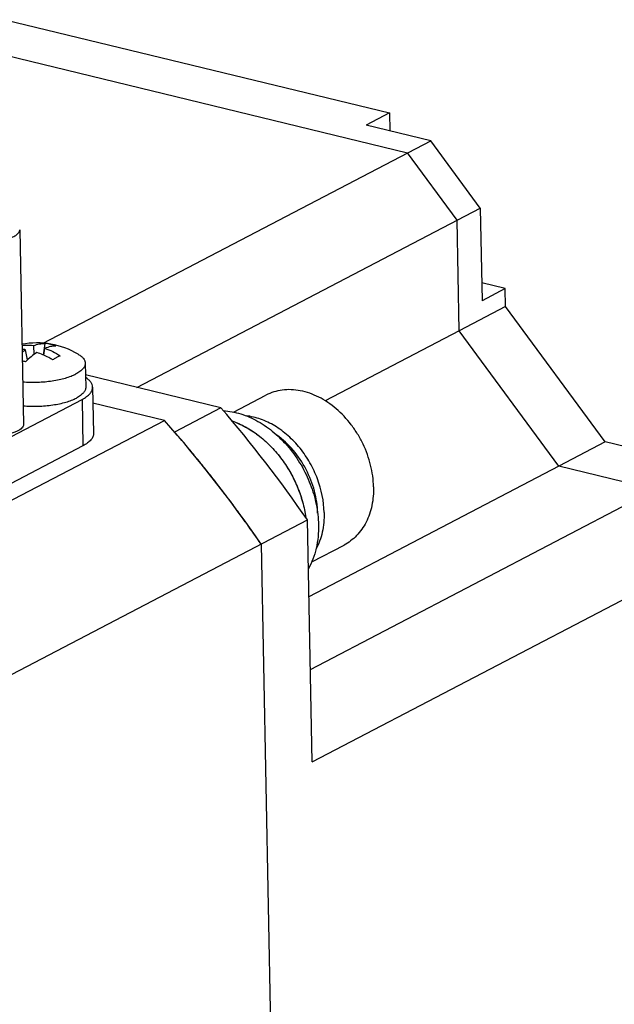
# Model space of a CAD drawing. Header units: millimetres. Extents: x 0 to 420, y 0 to 297.
# Tile 13 of 26: x 208 to 226, y 59 to 89. Entities that reach past the tile are written whole.
import ezdxf

# ---------------------------------------------------------------- set-up
doc = ezdxf.new("R2010")
doc.units = ezdxf.units.MM
doc.header["$LTSCALE"] = 23.1
doc.layers.add('COMPONENTS', color=7, linetype='CONTINUOUS')

msp = doc.modelspace()

# ---------------------------------------------------------------- linework, layer by layer
at = {"layer": 'COMPONENTS', "color": 7, "linetype": 'CONTINUOUS'}
for p, q in [((207.9286, 88.6029), (219.5279, 85.789)), ((207.9498, 87.5283), (220.0788, 84.5859)), ((219.5279, 85.789), (218.8285, 85.4239)), ((219.5279, 85.789), (219.5385, 85.2517)), ((220.7782, 84.9509), (218.8285, 85.4239)), ((209.073, 78.8419), (220.7782, 84.9509)), ((222.2737, 82.9186), (220.7782, 84.9509)), ((221.5743, 82.5536), (220.0788, 84.5859)), ((211.9032, 77.5062), (222.2737, 82.9186)), ((222.2737, 82.9186), (222.329, 80.1226)), ((221.6403, 79.2151), (221.5743, 82.5536)), ((208.3649, 82.2617), (208.4811, 76.3901)), ((223.0284, 80.4876), (222.3184, 80.6599)), ((223.0284, 80.4876), (222.329, 80.1226)), ((223.0391, 79.9452), (223.0284, 80.4876)), ((223.0391, 79.9452), (221.6403, 79.2151)), ((226.0451, 75.8602), (223.0391, 79.9452)), ((221.6403, 79.2168), (217.5912, 77.1036)), ((224.6477, 75.1298), (221.6403, 79.2168)), ((224.6462, 75.1301), (221.6403, 79.2151)), ((208.7997, 78.5019), (208.7875, 78.7702)), ((209.0849, 78.4822), (209.1355, 78.832)), ((208.6029, 78.3383), (208.5429, 78.6425)), ((209.0962, 78.4772), (209.1283, 78.6875)), ((210.3444, 78.238), (210.3588, 77.511)), ((214.4438, 76.8898), (210.3514, 77.8826)), ((210.5687, 77.5152), (210.5964, 76.1172)), ((214.8251, 76.7627), (215.7987, 77.2708)), ((203.3241, 73.5306), (210.2482, 77.1443)), ((210.2482, 77.1443), (210.2759, 75.7463)), ((212.7362, 76.5129), (210.5782, 77.0365)), ((214.4438, 76.8898), (213.0449, 76.1598)), ((202.2451, 71.0376), (212.7362, 76.5129)), ((226.0451, 75.8602), (224.6462, 75.1301)), ((228.955, 75.1542), (226.0451, 75.8602)), ((210.2759, 75.7463), (203.3518, 72.1326)), ((224.6477, 75.1298), (217.0981, 71.1896)), ((228.955, 75.1542), (217.1416, 68.9888)), ((227.5562, 74.4242), (224.6462, 75.1301)), ((205.1623, 67.3053), (217.0522, 73.5107)), ((217.1967, 66.2047), (217.0522, 73.5107)), ((217.1967, 66.2047), (230.4505, 73.1219)), ((215.6534, 72.7807), (216.2156, 44.3703)), ((217.1854, 72.2418), (218.1584, 72.7496))]:
    msp.add_line(p, q, dxfattribs=at)
for centre, radius, start, end in [((208.8808, 76.3807), 2.4688, 59.56846, 100.44606), ((208.8919, 77.1329), 1.7165, 70.88663, 81.84085), ((208.2719, 76.8427), 1.8202, 81.43686, 84.82029), ((207.6775, 75.4532), 2.9534, 73.01742, 74.97402), ((184.6559, 51.1996), 39.3358, 34.55487, 40.7757), ((183.5666, 50.7077), 38.9458, 34.52463, 41.49794), ((184.0444, 51.1186), 38.3157, 40.54543, 40.80972), ((183.9469, 51.0352), 38.444, 40.09134, 40.54533), ((183.802, 50.9135), 38.6332, 39.41703, 40.09118), ((183.6683, 50.8034), 38.8065, 38.97148, 39.41722), ((183.5466, 50.7051), 38.9628, 38.30209, 38.97135), ((183.4357, 50.6174), 39.1043, 37.8553, 38.30224), ((183.3247, 50.5312), 39.2448, 37.18988, 37.85513), ((183.1989, 50.4356), 39.4027, 36.74747, 37.19003), ((183.0809, 50.3476), 39.55, 36.05042, 36.74733), ((182.9791, 50.2734), 39.676, 35.65074, 36.0506), ((182.8636, 50.1908), 39.8179, 34.56407, 35.65037)]:
    msp.add_arc(centre, radius, start, end, dxfattribs=at)
for points, knots in [([(207.2059, 81.9274), (207.2745, 81.9211), (207.4135, 81.9148), (207.62, 81.9227), (207.8182, 81.9472), (207.9977, 81.9869), (208.1491, 82.0397), (208.2522, 82.0953), (208.3118, 82.1461), (208.3504, 82.1926), (208.3654, 82.2354), (208.3649, 82.2618)], [0, 0, 0, 0, 0.1615777, 0.3254132, 0.4836181, 0.6290194, 0.7553802, 0.8584901, 0.9010296, 0.9380388, 1, 1, 1, 1]), ([(208.4337, 78.7824), (208.4629, 78.7845), (208.5809, 78.79), (208.6995, 78.7826), (208.7875, 78.7702)], [0, 0, 0, 0, 0.2477172, 1, 1, 1, 1]), ([(208.7875, 78.7702), (208.8438, 78.7914), (208.9585, 78.8237), (209.0774, 78.8333), (209.1355, 78.832)], [0, 0, 0, 0, 0.5088733, 1, 1, 1, 1]), ([(209.4539, 78.7548), (209.4005, 78.7546), (209.289, 78.7419), (209.1821, 78.7087), (209.1283, 78.6875)], [0, 0, 0, 0, 0.4802143, 1, 1, 1, 1]), ([(208.438, 78.5649), (208.4466, 78.5718), (208.4807, 78.5989), (208.516, 78.6244), (208.5429, 78.6425)], [0, 0, 0, 0, 0.2539772, 1, 1, 1, 1]), ([(208.8838, 78.5599), (208.8239, 78.5211), (208.7043, 78.4326), (208.5946, 78.3322), (208.5401, 78.2778)], [0, 0, 0, 0, 0.4808661, 1, 1, 1, 1]), ([(209.3604, 78.3408), (209.3217, 78.3636), (209.1688, 78.4488), (209.0072, 78.5188), (208.8838, 78.5599)], [0, 0, 0, 0, 0.2569087, 1, 1, 1, 1]), ([(209.1283, 78.6875), (209.2082, 78.6599), (209.3669, 78.5932), (209.516, 78.5076), (209.5889, 78.46)], [0, 0, 0, 0, 0.4929398, 1, 1, 1, 1]), ([(209.5889, 78.46), (209.5797, 78.456), (209.5421, 78.4391), (209.505, 78.4209), (209.4772, 78.4064)], [0, 0, 0, 0, 0.2422858, 1, 1, 1, 1]), ([(210.1313, 78.5094), (210.1631, 78.4908), (210.2199, 78.4525), (210.2888, 78.3856), (210.3264, 78.3242), (210.3413, 78.2746), (210.3441, 78.2501), (210.3444, 78.238)], [0, 0, 0, 0, 0.3072148, 0.5697582, 0.7953556, 0.8991219, 1, 1, 1, 1]), ([(209.4772, 78.4064), (209.4676, 78.4014), (209.4282, 78.3804), (209.3894, 78.3582), (209.3604, 78.3408)], [0, 0, 0, 0, 0.2430598, 1, 1, 1, 1]), ([(210.3444, 78.238), (210.3447, 78.2237), (210.342, 78.1943), (210.3284, 78.151), (210.3056, 78.1082), (210.2611, 78.0497), (210.1811, 77.98), (210.1056, 77.9348), (210.0632, 77.9127)], [0, 0, 0, 0, 0.0952469, 0.1942705, 0.3003637, 0.4160504, 0.6821653, 1, 1, 1, 1]), ([(208.4555, 77.6771), (208.6049, 77.6652), (208.8306, 77.6603), (209.1286, 77.6778), (209.3461, 77.7029), (209.5522, 77.7393), (209.7424, 77.7861), (209.9122, 77.8423), (210.016, 77.888), (210.0632, 77.9127)], [0, 0, 0, 0, 0.2737985, 0.41122, 0.5453212, 0.6734904, 0.7933192, 0.9027072, 1, 1, 1, 1]), ([(210.5687, 77.5153), (210.5682, 77.5414), (210.557, 77.5962), (210.5128, 77.6732), (210.4433, 77.7456), (210.3855, 77.7875), (210.3533, 77.8079)], [0, 0, 0, 0, 0.2076252, 0.4350332, 0.6965779, 1, 1, 1, 1]), ([(210.3588, 77.511), (210.359, 77.4967), (210.3564, 77.4673), (210.3428, 77.424), (210.32, 77.3813), (210.2755, 77.3227), (210.1955, 77.253), (210.1199, 77.2078), (210.0776, 77.1857)], [0, 0, 0, 0, 0.0952462, 0.1942707, 0.3003656, 0.4160539, 0.6821697, 1, 1, 1, 1]), ([(210.2482, 77.1443), (210.2965, 77.1695), (210.3827, 77.2212), (210.4874, 77.3124), (210.554, 77.4104), (210.5694, 77.4822), (210.5687, 77.5153)], [0, 0, 0, 0, 0.3182864, 0.5850196, 0.8064412, 1, 1, 1, 1]), ([(219.0502, 74.5076), (219.0458, 74.7263), (218.9838, 75.1715), (218.7918, 75.7013), (218.5743, 76.1013), (218.32, 76.4734), (217.9437, 76.8754), (217.4196, 77.2314), (216.9432, 77.4016), (216.5664, 77.4455), (216.2956, 77.4336), (216.0369, 77.3774), (215.8753, 77.3108), (215.7988, 77.2708)], [0, 0, 0, 0, 0.1319429, 0.2686395, 0.3376127, 0.4062264, 0.5401483, 0.6670995, 0.7851688, 0.8410745, 0.8951663, 0.9479333, 1, 1, 1, 1]), ([(208.4699, 76.9502), (208.6193, 76.9382), (208.8449, 76.9333), (209.143, 76.9509), (209.3605, 76.976), (209.5666, 77.0124), (209.7567, 77.0592), (209.9266, 77.1154), (210.0304, 77.1611), (210.0776, 77.1857)], [0, 0, 0, 0, 0.2737985, 0.41122, 0.5453211, 0.6734904, 0.7933192, 0.9027072, 1, 1, 1, 1]), ([(214.5161, 76.8056), (214.6934, 76.7946), (215.0574, 76.7238), (215.579, 76.4929), (216.07, 76.1462), (216.5088, 75.7001), (216.8144, 75.2631), (217.0164, 74.8835), (217.1863, 74.4902), (217.3352, 73.9836), (217.3834, 73.5659), (217.3875, 73.3604)], [0, 0, 0, 0, 0.109496, 0.2259253, 0.3490961, 0.4776981, 0.6096345, 0.6761221, 0.7424759, 0.8733591, 1, 1, 1, 1]), ([(208.4811, 76.3902), (208.4814, 76.3716), (208.4721, 76.3311), (208.4324, 76.2766), (208.3705, 76.2262), (208.2876, 76.1802), (208.1857, 76.1393), (208.0214, 76.0913), (207.8882, 76.0693), (207.7957, 76.0595)], [0, 0, 0, 0, 0.0689864, 0.1490116, 0.2465525, 0.3638268, 0.5003001, 0.6540037, 1, 1, 1, 1]), ([(214.7794, 76.4955), (214.9175, 76.4468), (215.1917, 76.3225), (215.5764, 76.0704), (215.9339, 75.7554), (216.2545, 75.3861), (216.5298, 74.9727), (216.7522, 74.5263), (216.9156, 74.0592), (216.9833, 73.7379), (217.0057, 73.5774)], [0, 0, 0, 0, 0.1143526, 0.2338485, 0.3578161, 0.4851848, 0.6146049, 0.7445675, 0.8735246, 1, 1, 1, 1]), ([(214.7798, 76.4953), (215.0611, 76.3962), (215.6103, 76.0859), (216.1656, 75.5191), (216.5285, 74.9748), (216.8228, 74.3852), (216.9596, 73.9047), (217.0051, 73.5818)], [0, 0, 0, 0, 0.2335627, 0.484776, 0.6144241, 0.74463, 1, 1, 1, 1]), ([(217.5587, 73.7292), (217.5518, 74.0744), (217.4425, 74.6), (217.1434, 75.2365), (216.8442, 75.6772), (216.4859, 76.0552), (216.0833, 76.3545), (215.6535, 76.5617), (215.3515, 76.6339), (215.2034, 76.6503)], [0, 0, 0, 0, 0.2557815, 0.3881402, 0.5199112, 0.6486616, 0.7723367, 0.8895724, 1, 1, 1, 1]), ([(210.5964, 76.1173), (210.597, 76.0842), (210.5816, 76.0124), (210.515, 75.9144), (210.4103, 75.8232), (210.3241, 75.7715), (210.2759, 75.7463)], [0, 0, 0, 0, 0.1935593, 0.4149816, 0.6817139, 1, 1, 1, 1]), ([(217.3619, 73.7141), (217.3575, 73.9383), (217.2893, 74.395), (217.036, 75.0414), (216.6502, 75.6185), (216.3144, 75.9354), (216.1329, 76.067)], [0, 0, 0, 0, 0.2455449, 0.5000276, 0.7544968, 1, 1, 1, 1]), ([(219.0502, 74.5076), (219.0539, 74.3183), (219.0234, 73.9501), (218.8777, 73.5182), (218.7015, 73.2231), (218.5448, 73.0323), (218.3639, 72.8716), (218.2286, 72.7862), (218.1584, 72.7496)], [0, 0, 0, 0, 0.2739519, 0.5296515, 0.6513904, 0.7696813, 0.8854913, 1, 1, 1, 1]), ([(217.5587, 73.7292), (217.5626, 73.5306), (217.5288, 73.1447), (217.3973, 72.7784), (217.309, 72.6161)], [0, 0, 0, 0, 0.5181636, 1, 1, 1, 1]), ([(217.3875, 73.3604), (217.3922, 73.1223), (217.3601, 72.7679), (217.2281, 72.3264), (217.1348, 72.1242), (217.0817, 72.0292)], [0, 0, 0, 0, 0.5179031, 0.7634767, 1, 1, 1, 1])]:
    msp.add_open_spline(points, degree=3, knots=knots, dxfattribs=at)

doc.saveas('drawing.dxf')
